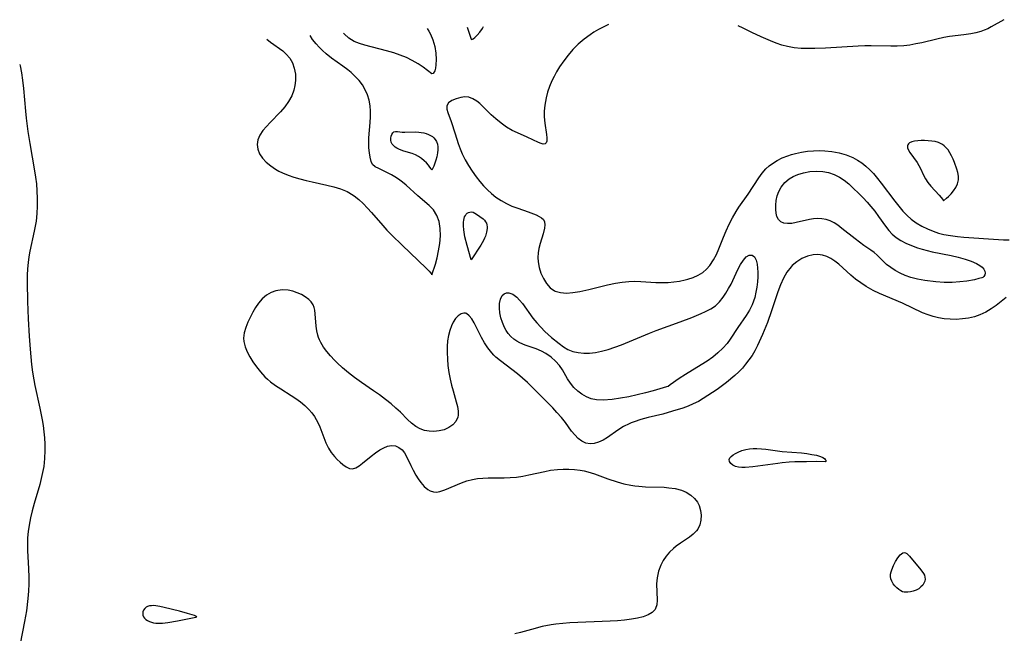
# Model space of a CAD drawing. Header units: inches. Extents: x 1073367 to 1082519, y 1569854 to 1574957.
# Tile 126 of 256: x 1074394 to 1074644, y 1574309 to 1574465. Entities that reach past the tile are written whole.
import ezdxf

# ---------------------------------------------------------------- set-up
doc = ezdxf.new("R2010")
doc.units = ezdxf.units.IN
doc.header["$MEASUREMENT"] = 0
doc.layers.add('CGG_CurvaNivelLidar_v1', color=7, linetype='Continuous', lineweight=30, true_color=0x008008)

msp = doc.modelspace()

# ---------------------------------------------------------------- linework, layer by layer
at = {"layer": 'CGG_CurvaNivelLidar_v1'}
for points in [[(1074643.847, 1574465.1065, 64.5), (1074640.6769, 1574463.2661, 64.5), (1074639.8006, 1574462.825, 64.5), (1074638.9071, 1574462.4502, 64.5), (1074637.9843, 1574462.1328, 64.5), (1074636.7531, 1574461.7975, 64.5), (1074635.491, 1574461.5392, 64.5), (1074633.6889, 1574461.2824, 64.5), (1074630.0155, 1574460.8322, 64.5), (1074628.6514, 1574460.5887, 64.5), (1074626.8577, 1574460.1929, 64.5), (1074623.0092, 1574459.2515, 64.5), (1074621.496, 1574458.9334, 64.5), (1074619.9694, 1574458.6754, 64.5), (1074618.4303, 1574458.4938, 64.5), (1074616.7864, 1574458.3963, 64.5), (1074615.1315, 1574458.3711, 64.5), (1074610.154, 1574458.4326, 64.5), (1074608.4905, 1574458.4247, 64.5), (1074606.8274, 1574458.3763, 64.5), (1074598.5088, 1574457.8767, 64.5), (1074595.814, 1574457.7709, 64.5), (1074593.4033, 1574457.7654, 64.5), (1074592.3366, 1574457.8067, 64.5), (1074590.5708, 1574457.9666, 64.5), (1074588.8393, 1574458.2722, 64.5), (1074587.3967, 1574458.6681, 64.5), (1074585.9762, 1574459.1626, 64.5), (1074584.5674, 1574459.7212, 64.5), (1074582.158, 1574460.7615, 64.5), (1074579.8228, 1574461.8488, 64.5), (1074577.6367, 1574462.9216, 64.5), (1074576.3598, 1574463.5722, 64.5)], [(1074498.5, 1574451.318, 64), (1074496.2434, 1574453.0219, 64), (1074494.9773, 1574453.8919, 64), (1074493.4756, 1574454.7789, 64), (1074492.0256, 1574455.4855, 64), (1074490.4565, 1574456.1234, 64), (1074488.8132, 1574456.6868, 64), (1074486.927, 1574457.2352, 64), (1074481.4441, 1574458.5955, 64), (1074480.0525, 1574459.0362, 64), (1074478.7486, 1574459.5991, 64), (1074477.3746, 1574460.4511, 64), (1074476.192, 1574461.5117, 64), (1074476.0399, 1574461.7016, 64)], [(1074497.238, 1574462.9028, 64), (1074497.6738, 1574462.2284, 64), (1074498.0926, 1574461.4581, 64), (1074498.6946, 1574460.0258, 64), (1074499.1849, 1574458.2996, 64), (1074499.4672, 1574456.5988, 64), (1074499.5643, 1574455.0089, 64), (1074499.4995, 1574453.6127, 64), (1074499.3739, 1574452.8063, 64), (1074499.1922, 1574452.1528, 64), (1074498.8005, 1574451.4417, 64), (1074498.5, 1574451.318, 64)], [(1074543.3883, 1574463.9186, 64.5), (1074543.3375, 1574463.8949, 64.5), (1074540.8617, 1574462.6269, 64.5), (1074539.6514, 1574461.9189, 64.5), (1074538.6702, 1574461.2747, 64.5), (1074537.1479, 1574460.1282, 64.5), (1074535.7012, 1574458.8674, 64.5), (1074534.3347, 1574457.5061, 64.5), (1074533.1214, 1574456.1297, 64.5), (1074531.9918, 1574454.6809, 64.5), (1074530.9539, 1574453.1674, 64.5), (1074530.1438, 1574451.8204, 64.5), (1074529.5419, 1574450.7046, 64.5), (1074528.9928, 1574449.5695, 64.5), (1074528.3983, 1574448.1456, 64.5), (1074527.9031, 1574446.7032, 64.5), (1074527.5194, 1574445.2508, 64.5), (1074527.3344, 1574444.3006, 64.5), (1074527.1945, 1574443.3553, 64.5), (1074527.0515, 1574441.8581, 64.5), (1074527.0301, 1574440.4051, 64.5), (1074527.1763, 1574438.7828, 64.5), (1074527.6401, 1574435.9254, 64.5), (1074527.7222, 1574435.1082, 64.5), (1074527.7263, 1574434.7215, 64.5), (1074527.6791, 1574434.2741, 64.5), (1074527.5152, 1574433.8052, 64.5), (1074527.2435, 1574433.5303, 64.5), (1074526.805, 1574433.4811, 64.5), (1074526.2183, 1574433.6456, 64.5), (1074525.6027, 1574433.8895, 64.5), (1074522.709, 1574435.2352, 64.5), (1074520.2524, 1574436.3251, 64.5), (1074518.8927, 1574436.9751, 64.5), (1074517.4711, 1574437.815, 64.5), (1074516.0897, 1574438.7928, 64.5), (1074514.7669, 1574439.8725, 64.5), (1074513.5866, 1574440.9524, 64.5), (1074510.6634, 1574443.7849, 64.5), (1074509.9231, 1574444.3941, 64.5), (1074508.9141, 1574445.0153, 64.5), (1074507.8778, 1574445.3829, 64.5), (1074506.8335, 1574445.4658, 64.5), (1074505.7964, 1574445.3355, 64.5), (1074504.6081, 1574445.0119, 64.5), (1074503.5451, 1574444.5436, 64.5), (1074502.7175, 1574443.9424, 64.5), (1074502.2553, 1574443.2055, 64.5), (1074502.2368, 1574442.4053, 64.5), (1074502.5051, 1574441.4845, 64.5), (1074503.3939, 1574439.2594, 64.5), (1074504.3711, 1574436.0829, 64.5), (1074505.1782, 1574433.6129, 64.5), (1074505.6474, 1574432.3271, 64.5), (1074506.1749, 1574431.0473, 64.5), (1074506.9178, 1574429.5172, 64.5), (1074507.7587, 1574428.0302, 64.5), (1074508.6819, 1574426.5969, 64.5), (1074509.7279, 1574425.146, 64.5), (1074510.659, 1574423.947, 64.5), (1074511.5948, 1574422.8773, 64.5), (1074512.5954, 1574421.8652, 64.5), (1074513.6524, 1574420.9167, 64.5), (1074514.7599, 1574420.0413, 64.5), (1074516.0748, 1574419.1468, 64.5), (1074517.4316, 1574418.3691, 64.5), (1074518.8137, 1574417.7203, 64.5), (1074520.2983, 1574417.1693, 64.5), (1074522.9125, 1574416.2885, 64.5), (1074524.9551, 1574415.4895, 64.5), (1074525.7674, 1574415.1171, 64.5), (1074526.373, 1574414.7712, 64.5), (1074526.8101, 1574414.3406, 64.5), (1074527.083, 1574413.7286, 64.5), (1074527.1832, 1574412.9573, 64.5), (1074527.1224, 1574412.1646, 64.5), (1074526.7753, 1574410.7054, 64.5), (1074526.0274, 1574408.2556, 64.5), (1074525.697, 1574406.9436, 64.5), (1074525.5073, 1574405.8243, 64.5), (1074525.4202, 1574404.6937, 64.5), (1074525.4587, 1574403.5686, 64.5), (1074525.7233, 1574402.1205, 64.5), (1074526.1812, 1574400.7227, 64.5), (1074526.8169, 1574399.3257, 64.5), (1074527.5987, 1574398.0594, 64.5), (1074528.537, 1574396.9929, 64.5), (1074529.656, 1574396.2114, 64.5), (1074529.7854, 1574396.15, 64.5), (1074531.1558, 1574395.7512, 64.5), (1074532.6881, 1574395.6476, 64.5), (1074534.3353, 1574395.7616, 64.5), (1074536.0614, 1574396.034, 64.5), (1074538.3587, 1574396.538, 64.5), (1074543.1167, 1574397.6922, 64.5), (1074545.1185, 1574398.1226, 64.5), (1074546.8091, 1574398.4103, 64.5), (1074548.5032, 1574398.5872, 64.5), (1074550.0349, 1574398.6277, 64.5), (1074551.5678, 1574398.5825, 64.5), (1074555.3722, 1574398.3408, 64.5), (1074556.952, 1574398.2841, 64.5), (1074558.5153, 1574398.3121, 64.5), (1074559.9962, 1574398.4492, 64.5), (1074561.4488, 1574398.6832, 64.5), (1074562.8648, 1574398.9965, 64.5), (1074563.5556, 1574399.1803, 64.5), (1074564.8918, 1574399.6219, 64.5), (1074566.1525, 1574400.1838, 64.5), (1074567.3118, 1574400.8943, 64.5), (1074568.2831, 1574401.7159, 64.5), (1074569.1419, 1574402.6752, 64.5), (1074570.0892, 1574404.0799, 64.5), (1074570.798, 1574405.4226, 64.5), (1074571.429, 1574406.8425, 64.5), (1074572.5913, 1574409.7991, 64.5), (1074573.2856, 1574411.471, 64.5), (1074574.0405, 1574413.1248, 64.5), (1074574.8839, 1574414.7794, 64.5), (1074575.8124, 1574416.3752, 64.5), (1074576.5209, 1574417.4537, 64.5), (1074578.8698, 1574420.8099, 64.5), (1074581.5772, 1574424.879, 64.5), (1074582.4654, 1574426.0747, 64.5), (1074583.4033, 1574427.173, 64.5), (1074584.1908, 1574427.9387, 64.5), (1074585.0217, 1574428.582, 64.5), (1074586.2311, 1574429.3357, 64.5), (1074587.5406, 1574429.9897, 64.5), (1074588.9313, 1574430.5436, 64.5), (1074589.9274, 1574430.8641, 64.5), (1074590.9495, 1574431.1371, 64.5), (1074592.4257, 1574431.4453, 64.5), (1074593.9303, 1574431.6686, 64.5), (1074595.4517, 1574431.8078, 64.5), (1074596.9795, 1574431.8579, 64.5), (1074598.359, 1574431.8164, 64.5), (1074600.1358, 1574431.6265, 64.5), (1074601.9711, 1574431.283, 64.5), (1074603.756, 1574430.7831, 64.5), (1074605.4635, 1574430.0956, 64.5), (1074606.6518, 1574429.4505, 64.5), (1074607.7809, 1574428.6941, 64.5), (1074608.8177, 1574427.8662, 64.5), (1074609.8, 1574426.9578, 64.5), (1074610.7288, 1574425.9797, 64.5), (1074611.7296, 1574424.7908, 64.5), (1074612.6922, 1574423.5521, 64.5), (1074616.1348, 1574418.9656, 64.5), (1074617.1397, 1574417.6956, 64.5), (1074618.1859, 1574416.4794, 64.5), (1074619.2951, 1574415.3434, 64.5), (1074620.3213, 1574414.4448, 64.5), (1074621.619, 1574413.4939, 64.5), (1074622.9952, 1574412.6595, 64.5), (1074624.4364, 1574411.9359, 64.5), (1074625.9335, 1574411.3246, 64.5), (1074627.2766, 1574410.888, 64.5), (1074628.6504, 1574410.5387, 64.5), (1074630.346, 1574410.2257, 64.5), (1074632.066, 1574410.008, 64.5), (1074633.6757, 1574409.8664, 64.5), (1074642.5402, 1574409.2327, 64.5), (1074643.7747, 1574409.1854, 64.5), (1074645.212, 1574409.1894, 64.5)], [(1074507.406, 1574463.2481, 64.5), (1074507.629, 1574462.6803, 64.5), (1074508.5, 1574460.1275, 64.5)], [(1074508.5, 1574460.1275, 64.5), (1074508.6455, 1574460.1161, 64.5), (1074508.9631, 1574460.2693, 64.5), (1074509.4051, 1574460.5808, 64.5), (1074510.0266, 1574461.1568, 64.5), (1074510.6868, 1574461.9384, 64.5), (1074511.3237, 1574462.8993, 64.5), (1074511.5576, 1574463.3656, 64.5)], [(1074456.5386, 1574460.1849, 64.5), (1074457.4923, 1574459.4102, 64.5), (1074460.548, 1574457.1771, 64.5), (1074461.4662, 1574456.3528, 64.5), (1074462.3377, 1574455.2932, 64.5), (1074463.0212, 1574454.1074, 64.5), (1074463.498, 1574452.8224, 64.5), (1074463.7719, 1574451.2532, 64.5), (1074463.7929, 1574449.6285, 64.5), (1074463.6662, 1574448.4208, 64.5), (1074463.405, 1574447.2225, 64.5), (1074462.8489, 1574445.7229, 64.5), (1074462.0653, 1574444.2888, 64.5), (1074461.1096, 1574442.968, 64.5), (1074460.0224, 1574441.7174, 64.5), (1074457.3598, 1574439.0174, 64.5), (1074456.3998, 1574437.9983, 64.5), (1074455.5444, 1574436.9627, 64.5), (1074454.7781, 1574435.7824, 64.5), (1074454.2582, 1574434.5796, 64.5), (1074454.0519, 1574433.372, 64.5), (1074454.2143, 1574432.1802, 64.5), (1074454.6977, 1574431.0191, 64.5), (1074455.4443, 1574429.9088, 64.5), (1074456.3878, 1574428.892, 64.5), (1074457.504, 1574427.9548, 64.5), (1074458.7644, 1574427.1107, 64.5), (1074459.6099, 1574426.6405, 64.5), (1074460.4967, 1574426.2111, 64.5), (1074461.9197, 1574425.6271, 64.5), (1074463.403, 1574425.1169, 64.5), (1074464.9285, 1574424.6654, 64.5), (1074466.4815, 1574424.2609, 64.5), (1074468.0497, 1574423.8943, 64.5), (1074471.7394, 1574423.0958, 64.5), (1074473.5323, 1574422.6538, 64.5), (1074475.2633, 1574422.1211, 64.5), (1074476.9021, 1574421.4418, 64.5), (1074477.3826, 1574421.193, 64.5), (1074478.6801, 1574420.3745, 64.5), (1074479.893, 1574419.4192, 64.5), (1074481.0415, 1574418.3603, 64.5), (1074482.1426, 1574417.226, 64.5), (1074483.1322, 1574416.1297, 64.5), (1074486.0008, 1574412.7706, 64.5), (1074487.0578, 1574411.6012, 64.5), (1074488.2623, 1574410.3624, 64.5), (1074490.9258, 1574407.7736, 64.5), (1074497.0566, 1574401.985, 64.5), (1074497.8031, 1574401.206, 64.5), (1074498.2332, 1574400.7037, 64.5), (1074498.4549, 1574400.4014, 64.5), (1074498.5, 1574400.2737, 64.5)], [(1074498.5, 1574400.2737, 64.5), (1074499.3735, 1574403.0196, 64.5), (1074499.799, 1574404.5723, 64.5), (1074500.1997, 1574406.3283, 64.5), (1074500.5058, 1574408.2136, 64.5), (1074500.6484, 1574410.1405, 64.5), (1074500.5851, 1574412.0391, 64.5), (1074500.2941, 1574413.78, 64.5), (1074499.7598, 1574415.3346, 64.5), (1074498.8913, 1574416.7594, 64.5), (1074497.8264, 1574417.8689, 64.5), (1074494.9298, 1574420.3179, 64.5), (1074491.9424, 1574423.0289, 64.5), (1074490.9699, 1574423.8352, 64.5), (1074489.9715, 1574424.5763, 64.5), (1074489.0926, 1574425.1505, 64.5), (1074488.2097, 1574425.666, 64.5), (1074487.0444, 1574426.2738, 64.5), (1074484.9513, 1574427.2591, 64.5), (1074484.0497, 1574427.7254, 64.5), (1074483.3941, 1574428.2969, 64.5), (1074483.0092, 1574429.1112, 64.5), (1074482.7827, 1574430.1565, 64.5), (1074482.6149, 1574431.297, 64.5), (1074482.4909, 1574432.5665, 64.5), (1074482.4421, 1574433.9345, 64.5), (1074482.4758, 1574435.1267, 64.5), (1074482.7764, 1574438.9744, 64.5), (1074482.8555, 1574440.4001, 64.5), (1074482.864, 1574441.8231, 64.5), (1074482.7663, 1574443.2309, 64.5), (1074482.521, 1574444.6487, 64.5), (1074482.1208, 1574446.0189, 64.5), (1074481.5582, 1574447.3218, 64.5), (1074480.8335, 1574448.5318, 64.5), (1074479.9689, 1574449.6603, 64.5), (1074478.9928, 1574450.7108, 64.5), (1074477.9277, 1574451.6832, 64.5), (1074477.1031, 1574452.3495, 64.5), (1074475.8735, 1574453.2813, 64.5), (1074472.9696, 1574455.3706, 64.5), (1074471.5996, 1574456.4511, 64.5), (1074470.6841, 1574457.2762, 64.5), (1074469.8364, 1574458.1236, 64.5), (1074469.0539, 1574458.9731, 64.5), (1074468.1197, 1574460.1102, 64.5), (1074467.5219, 1574461.1197, 64.5)], [(1074393.6984, 1574453.7409, 64), (1074393.7933, 1574453.4008, 64), (1074394.1737, 1574451.5769, 64), (1074394.4486, 1574449.7207, 64), (1074394.6747, 1574447.5938, 64), (1074395.1927, 1574441.8412, 64), (1074395.3776, 1574440.0747, 64), (1074395.798, 1574436.6533, 64), (1074396.2467, 1574433.6061, 64), (1074397.4777, 1574426.6576, 64), (1074397.7237, 1574425.0913, 64), (1074397.9392, 1574423.3984, 64), (1074398.0891, 1574421.6556, 64), (1074398.172, 1574419.7062, 64), (1074398.1665, 1574417.7601, 64), (1074398.0667, 1574415.8223, 64), (1074397.8587, 1574413.8979, 64), (1074397.4123, 1574411.4068, 64), (1074396.289, 1574406.2534, 64), (1074396.0444, 1574404.8298, 64), (1074395.8542, 1574403.3967, 64), (1074395.7121, 1574401.7951, 64), (1074395.6318, 1574400.185, 64), (1074395.5982, 1574398.2981, 64), (1074395.6775, 1574393.4931, 64), (1074395.8544, 1574389.1038, 64), (1074396.1137, 1574384.672, 64), (1074396.3552, 1574381.3472, 64), (1074396.7284, 1574377.4695, 64), (1074396.9757, 1574375.541, 64), (1074397.2882, 1574373.598, 64), (1074397.5674, 1574372.1559, 64), (1074398.8553, 1574366.3803, 64), (1074399.4208, 1574363.4245, 64), (1074399.6392, 1574362.0003, 64), (1074399.8365, 1574360.4087, 64), (1074399.9834, 1574358.8157, 64), (1074400.076, 1574357.2236, 64), (1074400.1069, 1574355.6345, 64), (1074400.0336, 1574353.5702, 64), (1074399.9375, 1574352.5447, 64), (1074399.801, 1574351.5232, 64), (1074399.5267, 1574349.9968, 64), (1074399.1862, 1574348.4788, 64), (1074398.7969, 1574346.9677, 64), (1074397.4119, 1574342.1692, 64), (1074396.9074, 1574340.3352, 64), (1074396.4533, 1574338.495, 64), (1074396.0782, 1574336.6459, 64), (1074395.8429, 1574335.0564, 64), (1074395.7, 1574333.4599, 64), (1074395.6561, 1574331.8269, 64), (1074395.6931, 1574330.1904, 64), (1074395.979, 1574325.565, 64), (1074396.0563, 1574323.4696, 64), (1074396.0407, 1574321.7059, 64), (1074395.9466, 1574319.8681, 64), (1074395.7876, 1574318.0306, 64), (1074395.3989, 1574314.8934, 64), (1074394.9448, 1574312.181, 64), (1074393.8454, 1574306.524, 64)], [(1074644.4957, 1574394.504, 64.5), (1074641.8907, 1574392.5099, 64.5), (1074640.6291, 1574391.6135, 64.5), (1074639.2486, 1574390.7783, 64.5), (1074637.797, 1574390.09, 64.5), (1074636.37, 1574389.6078, 64.5), (1074634.8921, 1574389.27, 64.5), (1074633.3783, 1574389.0583, 64.5), (1074631.7553, 1574388.9594, 64.5), (1074630.2068, 1574388.98, 64.5), (1074628.6596, 1574389.1155, 64.5), (1074627.2848, 1574389.3401, 64.5), (1074625.9268, 1574389.6617, 64.5), (1074624.593, 1574390.0812, 64.5), (1074623.1807, 1574390.6427, 64.5), (1074618.0784, 1574393.0607, 64.5), (1074612.2963, 1574395.4942, 64.5), (1074610.6275, 1574396.2991, 64.5), (1074608.835, 1574397.3261, 64.5), (1074607.4753, 1574398.2222, 64.5), (1074606.177, 1574399.1801, 64.5), (1074604.9517, 1574400.1942, 64.5), (1074601.8987, 1574403.0069, 64.5), (1074600.9142, 1574403.7816, 64.5), (1074599.9003, 1574404.4442, 64.5), (1074598.8475, 1574404.9688, 64.5), (1074597.7646, 1574405.3057, 64.5), (1074596.5937, 1574405.4216, 64.5), (1074595.4026, 1574405.3239, 64.5), (1074593.959, 1574404.9721, 64.5), (1074592.551, 1574404.3958, 64.5), (1074591.2226, 1574403.6073, 64.5), (1074590.0235, 1574402.6004, 64.5), (1074589.7663, 1574402.3296, 64.5), (1074588.7386, 1574400.9751, 64.5), (1074587.867, 1574399.4304, 64.5), (1074587.111, 1574397.7515, 64.5), (1074586.4391, 1574395.9812, 64.5), (1074584.8212, 1574391.1504, 64.5), (1074583.7713, 1574388.1811, 64.5), (1074582.5287, 1574385.1212, 64.5), (1074581.2557, 1574382.288, 64.5), (1074580.5892, 1574380.9871, 64.5), (1074579.8691, 1574379.7874, 64.5), (1074579.0774, 1574378.6381, 64.5), (1074578.227, 1574377.5365, 64.5), (1074577.3953, 1574376.562, 64.5), (1074576.5151, 1574375.6395, 64.5), (1074575.494, 1574374.6984, 64.5), (1074573.3474, 1574372.9355, 64.5), (1074570.9719, 1574371.0978, 64.5), (1074569.844, 1574370.3279, 64.5), (1074567.4643, 1574368.8343, 64.5), (1074566.2155, 1574368.1146, 64.5), (1074564.9282, 1574367.4593, 64.5), (1074563.6308, 1574366.9049, 64.5), (1074562.2949, 1574366.4159, 64.5), (1074559.6588, 1574365.5824, 64.5), (1074557.1608, 1574364.901, 64.5), (1074553.439, 1574364.0005, 64.5), (1074551.6177, 1574363.5127, 64.5), (1074549.8549, 1574362.9394, 64.5), (1074549.104, 1574362.6471, 64.5), (1074548.5942, 1574362.4275, 64.5), (1074547.2101, 1574361.7269, 64.5), (1074545.7769, 1574360.8243, 64.5), (1074543.1048, 1574358.9526, 64.5), (1074541.9821, 1574358.2702, 64.5), (1074540.8644, 1574357.7312, 64.5), (1074539.7598, 1574357.3871, 64.5), (1074538.6776, 1574357.3, 64.5), (1074537.6311, 1574357.5187, 64.5), (1074536.6269, 1574358.0031, 64.5), (1074535.6766, 1574358.702, 64.5), (1074534.7938, 1574359.576, 64.5), (1074534.0079, 1574360.5547, 64.5), (1074532.4477, 1574362.7201, 64.5), (1074531.4093, 1574364.0235, 64.5), (1074530.2804, 1574365.3208, 64.5), (1074529.2178, 1574366.4739, 64.5), (1074528.1137, 1574367.6124, 64.5), (1074525.3911, 1574370.2808, 64.5), (1074522.7539, 1574372.9314, 64.5), (1074521.5373, 1574374.0506, 64.5), (1074520.2763, 1574375.1051, 64.5), (1074515.8969, 1574378.3889, 64.5), (1074514.7534, 1574379.3703, 64.5), (1074514.2497, 1574379.8608, 64.5), (1074513.6856, 1574380.4796, 64.5), (1074512.7237, 1574381.7021, 64.5), (1074511.8523, 1574382.9994, 64.5), (1074511.0696, 1574384.3386, 64.5), (1074509.1929, 1574388.0482, 64.5), (1074508.6017, 1574389.0708, 64.5), (1074507.9841, 1574389.8825, 64.5), (1074507.314, 1574390.4028, 64.5), (1074507.1601, 1574390.4677, 64.5), (1074507.0129, 1574390.5113, 64.5), (1074506.6014, 1574390.5462, 64.5), (1074505.8802, 1574390.3452, 64.5), (1074505.1641, 1574389.8639, 64.5), (1074504.4863, 1574389.1489, 64.5), (1074503.8824, 1574388.2339, 64.5), (1074503.4477, 1574387.3172, 64.5), (1074503.031, 1574386.1425, 64.5), (1074502.7034, 1574384.8646, 64.5), (1074502.4756, 1574383.5069, 64.5), (1074502.3535, 1574382.0266, 64.5), (1074502.335, 1574380.5005, 64.5), (1074502.4096, 1574378.8624, 64.5), (1074502.5669, 1574377.2109, 64.5), (1074502.8106, 1574375.4829, 64.5), (1074503.13, 1574373.7764, 64.5), (1074503.4857, 1574372.2419, 64.5), (1074503.8795, 1574370.753, 64.5), (1074504.6608, 1574368.0273, 64.5), (1074504.9712, 1574366.8027, 64.5), (1074505.1615, 1574365.6554, 64.5), (1074505.1683, 1574364.5959, 64.5), (1074505.0731, 1574364.0732, 64.5), (1074504.5929, 1574363.0379, 64.5), (1074503.8046, 1574362.1588, 64.5), (1074502.7844, 1574361.4449, 64.5), (1074501.5929, 1574360.9189, 64.5), (1074500.3007, 1574360.6069, 64.5), (1074498.9461, 1574360.4835, 64.5), (1074497.7607, 1574360.5215, 64.5), (1074496.5961, 1574360.7146, 64.5), (1074495.4809, 1574361.097, 64.5), (1074494.3808, 1574361.7301, 64.5), (1074493.337, 1574362.5507, 64.5), (1074492.3194, 1574363.4983, 64.5), (1074490.4741, 1574365.3345, 64.5), (1074489.3274, 1574366.4016, 64.5), (1074488.1208, 1574367.4527, 64.5), (1074486.6896, 1574368.6253, 64.5), (1074485.2016, 1574369.7547, 64.5), (1074483.6732, 1574370.8205, 64.5), (1074480.5626, 1574372.8917, 64.5), (1074478.7909, 1574374.1459, 64.5), (1074477.2612, 1574375.3469, 64.5), (1074475.7968, 1574376.6062, 64.5), (1074474.4029, 1574377.9085, 64.5), (1074473.7178, 1574378.5908, 64.5), (1074472.6958, 1574379.6746, 64.5), (1074471.7532, 1574380.7797, 64.5), (1074470.9144, 1574381.911, 64.5), (1074470.2093, 1574383.0747, 64.5), (1074469.898, 1574383.7182, 64.5), (1074469.6474, 1574384.3661, 64.5), (1074469.4696, 1574384.952, 64.5), (1074469.227, 1574386.0621, 64.5), (1074469.0714, 1574387.1826, 64.5), (1074468.8355, 1574390.3364, 64.5), (1074468.7172, 1574391.2759, 64.5), (1074468.5522, 1574392.0055, 64.5), (1074468.2902, 1574392.6745, 64.5), (1074467.8328, 1574393.3664, 64.5), (1074467.2277, 1574393.9828, 64.5), (1074466.3065, 1574394.6683, 64.5), (1074465.3269, 1574395.234, 64.5), (1074464.2589, 1574395.7181, 64.5), (1074463.1256, 1574396.0995, 64.5), (1074461.947, 1574396.3509, 64.5), (1074460.3892, 1574396.4378, 64.5), (1074458.8477, 1574396.2249, 64.5), (1074457.5994, 1574395.7855, 64.5), (1074456.44, 1574395.1181, 64.5), (1074455.3424, 1574394.1851, 64.5), (1074454.3781, 1574393.0664, 64.5), (1074453.6397, 1574391.9754, 64.5), (1074452.9771, 1574390.8154, 64.5), (1074452.3678, 1574389.6187, 64.5), (1074451.7333, 1574388.2567, 64.5), (1074451.1922, 1574386.8926, 64.5), (1074450.8016, 1574385.5317, 64.5), (1074450.6296, 1574384.1778, 64.5), (1074450.6739, 1574383.2924, 64.5), (1074450.9718, 1574381.9937, 64.5), (1074451.4893, 1574380.707, 64.5), (1074452.1706, 1574379.4321, 64.5), (1074452.9709, 1574378.1695, 64.5), (1074453.9064, 1574376.8595, 64.5), (1074454.9289, 1574375.5883, 64.5), (1074456.0414, 1574374.3822, 64.5), (1074456.7304, 1574373.7249, 64.5), (1074457.4543, 1574373.105, 64.5), (1074458.7403, 1574372.1516, 64.5), (1074460.064, 1574371.274, 64.5), (1074462.6703, 1574369.6389, 64.5), (1074463.8985, 1574368.8274, 64.5), (1074465.0787, 1574367.9608, 64.5), (1074466.1881, 1574367.0343, 64.5), (1074467.2076, 1574366.0427, 64.5), (1074467.9469, 1574365.1937, 64.5), (1074468.6002, 1574364.294, 64.5), (1074469.0686, 1574363.5117, 64.5), (1074469.4876, 1574362.7001, 64.5), (1074469.9678, 1574361.6515, 64.5), (1074471.5525, 1574357.6057, 64.5), (1074472.2141, 1574356.2133, 64.5), (1074472.9106, 1574355.0966, 64.5), (1074473.6995, 1574354.0867, 64.5), (1074474.4147, 1574353.3215, 64.5), (1074475.1497, 1574352.6384, 64.5), (1074475.8806, 1574352.0401, 64.5), (1074476.7228, 1574351.455, 64.5), (1074477.5381, 1574351.0675, 64.5), (1074478.3383, 1574350.9562, 64.5), (1074479.1524, 1574351.1863, 64.5), (1074479.981, 1574351.693, 64.5), (1074480.8433, 1574352.383, 64.5), (1074483.0099, 1574354.2125, 64.5), (1074484.1069, 1574355.0396, 64.5), (1074485.2317, 1574355.7815, 64.5), (1074486.2293, 1574356.3208, 64.5), (1074487.2197, 1574356.7051, 64.5), (1074488.1904, 1574356.881, 64.5), (1074489.1928, 1574356.7878, 64.5), (1074490.1164, 1574356.4195, 64.5), (1074490.9167, 1574355.8001, 64.5), (1074491.5305, 1574355.0088, 64.5), (1074492.0572, 1574354.0627, 64.5), (1074493.1284, 1574351.8169, 64.5), (1074493.7431, 1574350.5971, 64.5), (1074494.4088, 1574349.3946, 64.5), (1074495.0165, 1574348.4209, 64.5), (1074495.6617, 1574347.5136, 64.5), (1074496.5267, 1574346.5031, 64.5), (1074497.4505, 1574345.7029, 64.5), (1074498.0581, 1574345.3457, 64.5), (1074498.8486, 1574345.0912, 64.5), (1074499.6805, 1574345.0544, 64.5), (1074500.4667, 1574345.1802, 64.5), (1074501.8074, 1574345.6091, 64.5), (1074506.0199, 1574347.4182, 64.5), (1074507.3676, 1574347.8928, 64.5), (1074508.7637, 1574348.2597, 64.5), (1074510.0869, 1574348.473, 64.5), (1074511.4424, 1574348.5891, 64.5), (1074512.822, 1574348.6389, 64.5), (1074516.8827, 1574348.6594, 64.5), (1074518.3966, 1574348.723, 64.5), (1074519.9834, 1574348.8777, 64.5), (1074521.5682, 1574349.1151, 64.5), (1074523.1459, 1574349.4199, 64.5), (1074527.1566, 1574350.3175, 64.5), (1074528.6691, 1574350.5926, 64.5), (1074530.4269, 1574350.8009, 64.5), (1074531.8739, 1574350.8762, 64.5), (1074533.3191, 1574350.869, 64.5), (1074534.7566, 1574350.7816, 64.5), (1074536.1799, 1574350.6123, 64.5), (1074537.1569, 1574350.4431, 64.5), (1074538.1212, 1574350.2249, 64.5), (1074539.8305, 1574349.7035, 64.5), (1074543.2132, 1574348.4365, 64.5), (1074545.5806, 1574347.6308, 64.5), (1074547.3035, 1574347.1468, 64.5), (1074549.0522, 1574346.7798, 64.5), (1074550.07, 1574346.6356, 64.5), (1074551.095, 1574346.5326, 64.5), (1074552.8037, 1574346.4234, 64.5), (1074557.4817, 1574346.2666, 64.5), (1074558.7326, 1574346.1798, 64.5), (1074560.3596, 1574345.952, 64.5), (1074561.8875, 1574345.5519, 64.5), (1074563.1521, 1574345.0083, 64.5), (1074564.2786, 1574344.3052, 64.5), (1074565.2369, 1574343.461, 64.5), (1074565.9857, 1574342.486, 64.5), (1074566.4108, 1574341.6184, 64.5), (1074566.7681, 1574340.4131, 64.5), (1074566.9255, 1574339.1626, 64.5), (1074566.8801, 1574337.9166, 64.5), (1074566.6146, 1574336.7243, 64.5), (1074566.0969, 1574335.6366, 64.5), (1074565.7636, 1574335.1844, 64.5), (1074564.9255, 1574334.348, 64.5), (1074563.93, 1574333.5868, 64.5), (1074561.7045, 1574332.1121, 64.5), (1074560.5814, 1574331.31, 64.5), (1074559.8577, 1574330.7163, 64.5), (1074558.9057, 1574329.7901, 64.5), (1074558.0472, 1574328.7722, 64.5), (1074557.2959, 1574327.6768, 64.5), (1074556.6698, 1574326.515, 64.5), (1074556.0733, 1574324.9326, 64.5), (1074555.7249, 1574323.3002, 64.5), (1074555.6164, 1574321.7181, 64.5), (1074555.7442, 1574317.5832, 64.5), (1074555.6449, 1574316.4451, 64.5), (1074555.3306, 1574315.4587, 64.5), (1074555.2065, 1574315.2406, 64.5), (1074554.4623, 1574314.4562, 64.5), (1074553.423, 1574313.855, 64.5), (1074552.1605, 1574313.3927, 64.5), (1074550.7314, 1574313.0353, 64.5), (1074549.1794, 1574312.7569, 64.5), (1074547.4307, 1574312.5285, 64.5), (1074545.6187, 1574312.3651, 64.5), (1074543.7589, 1574312.2473, 64.5), (1074533.5544, 1574311.8176, 64.5), (1074531.7448, 1574311.6947, 64.5), (1074529.9545, 1574311.5087, 64.5), (1074528.8073, 1574311.3415, 64.5), (1074526.509, 1574310.8753, 64.5), (1074523.7748, 1574310.1776, 64.5), (1074521.0073, 1574309.4125, 64.5), (1074519.5907, 1574309.0654, 64.5)]]:
    msp.add_polyline3d(points, dxfattribs=at)
for points in [[(1074498.5, 1574426.8334, 64), (1074498.2891, 1574427.2301, 64), (1074497.9981, 1574427.644, 64), (1074497.6, 1574428.1499, 64), (1074497.1053, 1574428.7084, 64), (1074496.5233, 1574429.279, 64), (1074495.8626, 1574429.8203, 64), (1074495.0914, 1574430.3215, 64), (1074494.2809, 1574430.7386, 64), (1074493.4744, 1574431.0721, 64), (1074491.3378, 1574431.7303, 64), (1074490.678, 1574431.9575, 64), (1074490.0544, 1574432.2178, 64), (1074489.577, 1574432.4663, 64), (1074489.1435, 1574432.7457, 64), (1074488.7647, 1574433.0567, 64), (1074488.4086, 1574433.4661, 64), (1074488.1672, 1574433.9419, 64), (1074488.052, 1574434.4762, 64), (1074488.0474, 1574434.9989, 64), (1074488.1284, 1574435.5021, 64), (1074488.2856, 1574435.9562, 64), (1074488.5173, 1574436.3286, 64), (1074488.8288, 1574436.5807, 64), (1074489.2456, 1574436.6874, 64), (1074489.7408, 1574436.6798, 64), (1074490.9138, 1574436.5515, 64), (1074491.5632, 1574436.5248, 64), (1074494.4082, 1574436.5787, 64), (1074495.1369, 1574436.5471, 64), (1074495.7826, 1574436.4722, 64), (1074496.4162, 1574436.352, 64), (1074497.0308, 1574436.1862, 64), (1074497.6177, 1574435.9713, 64), (1074498.1655, 1574435.6996, 64), (1074498.6089, 1574435.4035, 64), (1074499.0046, 1574435.0575, 64), (1074499.3443, 1574434.6633, 64), (1074499.6638, 1574434.1312, 64), (1074499.8795, 1574433.4694, 64), (1074499.9763, 1574432.7806, 64), (1074499.9869, 1574432.0253, 64), (1074499.9151, 1574431.2336, 64), (1074499.7377, 1574430.2976, 64), (1074499.492, 1574429.3941, 64), (1074498.9411, 1574427.8509, 64)], [(1074628.5, 1574419.1006, 65), (1074629.3175, 1574419.7339, 65), (1074629.8364, 1574420.2065, 65), (1074630.4716, 1574420.8599, 65), (1074631.1008, 1574421.6209, 65), (1074631.6589, 1574422.4659, 65), (1074632.0791, 1574423.3716, 65), (1074632.3156, 1574424.3707, 65), (1074632.3476, 1574425.3629, 65), (1074632.2109, 1574426.2968, 65), (1074631.9573, 1574427.1537, 65), (1074631.3324, 1574428.8512, 65), (1074630.974, 1574429.6863, 65), (1074630.5836, 1574430.499, 65), (1074630.1551, 1574431.2765, 65), (1074629.6786, 1574432.0029, 65), (1074629.2349, 1574432.5544, 65), (1074628.7388, 1574433.0417, 65), (1074628.3158, 1574433.3625, 65), (1074627.9586, 1574433.5785, 65), (1074627.2772, 1574433.8835, 65), (1074626.4326, 1574434.1255, 65), (1074625.5482, 1574434.2762, 65), (1074624.6433, 1574434.3583, 65), (1074623.7355, 1574434.3866, 65), (1074622.8429, 1574434.3693, 65), (1074621.9858, 1574434.3083, 65), (1074621.1888, 1574434.1999, 65), (1074620.4832, 1574434.0344, 65), (1074619.9096, 1574433.7953, 65), (1074619.6327, 1574433.5881, 65), (1074619.4589, 1574433.3477, 65), (1074619.3704, 1574433.0647, 65), (1074619.3978, 1574432.5186, 65), (1074619.6006, 1574431.9625, 65), (1074619.9317, 1574431.3755, 65), (1074621.7987, 1574428.7863, 65), (1074622.2501, 1574428.0711, 65), (1074622.6637, 1574427.2852, 65), (1074623.4402, 1574425.6083, 65), (1074623.9476, 1574424.6651, 65), (1074624.5693, 1574423.7127, 65), (1074625.2826, 1574422.823, 65), (1074627.4384, 1574420.5062, 65), (1074627.9074, 1574419.9613, 65), (1074628.2531, 1574419.522, 65), (1074628.4581, 1574419.2241, 65)], [(1074638.5, 1574399.6063, 64), (1074638.2606, 1574399.5035, 64), (1074637.5324, 1574399.2945, 64), (1074636.3917, 1574399.0274, 64), (1074634.4286, 1574398.6763, 64), (1074632.6729, 1574398.4628, 64), (1074630.7529, 1574398.3413, 64), (1074628.6791, 1574398.3491, 64), (1074626.5712, 1574398.4851, 64), (1074623.7485, 1574398.8351, 64), (1074621.8863, 1574399.1811, 64), (1074620.2183, 1574399.6094, 64), (1074618.791, 1574400.1178, 64), (1074617.4825, 1574400.7032, 64), (1074616.2499, 1574401.3736, 64), (1074615.1094, 1574402.1241, 64), (1074614.0627, 1574402.9367, 64), (1074613.1163, 1574403.7903, 64), (1074611.6662, 1574405.2735, 64), (1074610.9253, 1574405.9532, 64), (1074610.0963, 1574406.5728, 64), (1074608.2868, 1574407.7537, 64), (1074607.1639, 1574408.5463, 64), (1074606.036, 1574409.4055, 64), (1074602.7211, 1574412.0755, 64), (1074601.6502, 1574412.8904, 64), (1074600.7237, 1574413.518, 64), (1074599.7609, 1574414.0189, 64), (1074598.7227, 1574414.3512, 64), (1074597.6224, 1574414.524, 64), (1074596.5753, 1574414.5571, 64), (1074595.515, 1574414.4801, 64), (1074594.4296, 1574414.3008, 64), (1074591.112, 1574413.5301, 64), (1074589.9799, 1574413.3404, 64), (1074588.8695, 1574413.2779, 64), (1074587.9271, 1574413.396, 64), (1074587.1381, 1574413.7314, 64), (1074586.5454, 1574414.3125, 64), (1074586.1513, 1574415.0985, 64), (1074585.9595, 1574415.9401, 64), (1074585.8859, 1574416.8777, 64), (1074585.9037, 1574417.9855, 64), (1074586.0295, 1574419.1408, 64), (1074586.2843, 1574420.3068, 64), (1074586.7028, 1574421.4733, 64), (1074587.2908, 1574422.5736, 64), (1074588.192, 1574423.7063, 64), (1074589.2972, 1574424.6262, 64), (1074590.3498, 1574425.2474, 64), (1074591.4943, 1574425.752, 64), (1074592.975, 1574426.2195, 64), (1074594.5162, 1574426.524, 64), (1074596.1773, 1574426.6536, 64), (1074597.8328, 1574426.561, 64), (1074599.3089, 1574426.2598, 64), (1074600.7277, 1574425.7628, 64), (1074602.0504, 1574425.0973, 64), (1074603.2885, 1574424.2916, 64), (1074604.434, 1574423.3767, 64), (1074608.1019, 1574419.8595, 64), (1074609.1179, 1574418.7728, 64), (1074610.0993, 1574417.6193, 64), (1074611.0449, 1574416.4187, 64), (1074612.0337, 1574415.0786, 64), (1074613.7791, 1574412.6183, 64), (1074614.5997, 1574411.558, 64), (1074615.4986, 1574410.5926, 64), (1074616.5348, 1574409.7403, 64), (1074617.6812, 1574409.0027, 64), (1074618.9148, 1574408.3552, 64), (1074620.3819, 1574407.7131, 64), (1074621.9178, 1574407.1556, 64), (1074623.1379, 1574406.7834, 64), (1074625.6485, 1574406.1541, 64), (1074630.4844, 1574405.1605, 64), (1074632.2694, 1574404.7416, 64), (1074633.9949, 1574404.266, 64), (1074635.5799, 1574403.7322, 64), (1074636.9457, 1574403.1409, 64), (1074637.7946, 1574402.6524, 64), (1074638.3471, 1574402.2262, 64), (1074638.82, 1574401.692, 64), (1074639.0671, 1574401.1597, 64), (1074639.1054, 1574400.6828, 64), (1074639.0072, 1574400.2555, 64), (1074638.7873, 1574399.855, 64)], [(1074508.5, 1574404.042, 64), (1074507.441, 1574407.7132, 64), (1074506.8716, 1574409.9062, 64), (1074506.6426, 1574411.0995, 64), (1074506.5677, 1574411.6929, 64), (1074506.5187, 1574412.6932, 64), (1074506.5526, 1574413.6619, 64), (1074506.6022, 1574414.1399, 64), (1074506.6821, 1574414.5923, 64), (1074506.8034, 1574415.0098, 64), (1074506.9799, 1574415.3803, 64), (1074507.2081, 1574415.677, 64), (1074507.4852, 1574415.9173, 64), (1074507.798, 1574416.0975, 64), (1074508.1359, 1574416.2096, 64), (1074508.4896, 1574416.2417, 64), (1074508.9336, 1574416.1613, 64), (1074509.3854, 1574415.9778, 64), (1074509.8416, 1574415.7239, 64), (1074510.7079, 1574415.1318, 64), (1074511.4811, 1574414.4933, 64), (1074511.8219, 1574414.1461, 64), (1074512.1114, 1574413.7758, 64), (1074512.3292, 1574413.3763, 64), (1074512.4557, 1574412.9543, 64), (1074512.509, 1574412.5057, 64), (1074512.5038, 1574412.0379, 64), (1074512.3579, 1574411.0693, 64), (1074512.0649, 1574410.0891, 64), (1074511.8491, 1574409.5649, 64), (1074511.5892, 1574409.027, 64), (1074510.8817, 1574407.7748, 64)], [(1074558.5, 1574371.9235, 64), (1074558.1237, 1574371.8342, 64), (1074554.7234, 1574370.7928, 64), (1074552.8014, 1574370.2685, 64), (1074550.6692, 1574369.7436, 64), (1074548.5593, 1574369.2827, 64), (1074546.4239, 1574368.8865, 64), (1074544.3414, 1574368.5904, 64), (1074541.9956, 1574368.4225, 64), (1074540.3278, 1574368.4938, 64), (1074538.9343, 1574368.7939, 64), (1074537.7415, 1574369.2823, 64), (1074536.6285, 1574369.9346, 64), (1074535.5996, 1574370.7172, 64), (1074534.5935, 1574371.6756, 64), (1074533.6999, 1574372.7223, 64), (1074532.9304, 1574373.8305, 64), (1074531.6448, 1574376.1357, 64), (1074530.9336, 1574377.2348, 64), (1074529.9385, 1574378.3607, 64), (1074528.7585, 1574379.3673, 64), (1074527.4405, 1574380.2491, 64), (1074526.3099, 1574380.8537, 64), (1074524.955, 1574381.4232, 64), (1074522.1837, 1574382.4241, 64), (1074520.8514, 1574383.0005, 64), (1074520.0599, 1574383.4321, 64), (1074519.318, 1574383.9283, 64), (1074518.57, 1574384.5612, 64), (1074517.8633, 1574385.3504, 64), (1074517.3403, 1574386.1097, 64), (1074516.894, 1574386.9228, 64), (1074516.3899, 1574388.113, 64), (1074516.0112, 1574389.3417, 64), (1074515.7559, 1574390.5733, 64), (1074515.6278, 1574391.8079, 64), (1074515.6506, 1574392.9632, 64), (1074515.8783, 1574394.1035, 64), (1074516.3341, 1574394.9986, 64), (1074516.826, 1574395.4523, 64), (1074517.4172, 1574395.7022, 64), (1074518.0712, 1574395.7284, 64), (1074519.0535, 1574395.3603, 64), (1074520.051, 1574394.5999, 64), (1074520.7818, 1574393.8368, 64), (1074521.5008, 1574392.9473, 64), (1074524.1543, 1574389.2558, 64), (1074525.1137, 1574388.0896, 64), (1074526.1431, 1574386.9586, 64), (1074527.2253, 1574385.8682, 64), (1074528.9227, 1574384.3209, 64), (1074530.8082, 1574382.7845, 64), (1074531.9235, 1574382.0005, 64), (1074533.0726, 1574381.3344, 64), (1074534.27, 1574380.8272, 64), (1074535.6409, 1574380.4919, 64), (1074537.0691, 1574380.3546, 64), (1074538.538, 1574380.3788, 64), (1074540.0688, 1574380.5441, 64), (1074541.6127, 1574380.8403, 64), (1074543.2865, 1574381.2987, 64), (1074544.9602, 1574381.8652, 64), (1074546.635, 1574382.5044, 64), (1074553.7673, 1574385.4393, 64), (1074555.4569, 1574386.0897, 64), (1074561.5923, 1574388.2974, 64), (1074564.5162, 1574389.4115, 64), (1074566.9236, 1574390.4077, 64), (1074568.0571, 1574390.9222, 64), (1074569.4, 1574391.613, 64), (1074570.6029, 1574392.4316, 64), (1074571.6166, 1574393.429, 64), (1074572.5176, 1574394.5871, 64), (1074573.2271, 1574395.6487, 64), (1074573.8941, 1574396.7651, 64), (1074574.5126, 1574397.9195, 64), (1074576.2728, 1574401.6341, 64), (1074576.9356, 1574402.8954, 64), (1074577.6638, 1574404.037, 64), (1074578.3869, 1574404.8428, 64), (1074579.1275, 1574405.2906, 64), (1074579.8847, 1574405.2893, 64), (1074580.522, 1574404.8309, 64), (1074580.9278, 1574404.0323, 64), (1074581.1714, 1574402.9554, 64), (1074581.2724, 1574401.9989, 64), (1074581.3163, 1574400.9523, 64), (1074581.309, 1574399.7381, 64), (1074581.2399, 1574398.4698, 64), (1074581.0978, 1574397.1698, 64), (1074580.8638, 1574395.8325, 64), (1074580.5309, 1574394.5032, 64), (1074580.2314, 1574393.5811, 64), (1074579.8786, 1574392.678, 64), (1074579.1941, 1574391.2565, 64), (1074578.3971, 1574389.9101, 64), (1074576.2573, 1574386.876, 64), (1074574.338, 1574383.9081, 64), (1074573.5039, 1574382.7869, 64), (1074572.4536, 1574381.6187, 64), (1074571.1891, 1574380.4325, 64), (1074569.8723, 1574379.3667, 64), (1074568.4494, 1574378.3398, 64), (1074566.9675, 1574377.3632, 64), (1074562.9591, 1574374.9272, 64), (1074561.323, 1574373.8922, 64), (1074559.0352, 1574372.3469, 64)], [(1074598.5, 1574352.7691, 64.5), (1074596.2477, 1574352.8048, 64.5), (1074593.6734, 1574352.7872, 64.5), (1074590.7511, 1574352.7041, 64.5), (1074589.3056, 1574352.6268, 64.5), (1074587.5171, 1574352.4756, 64.5), (1074586.3943, 1574352.3415, 64.5), (1074580.0438, 1574351.4691, 64.5), (1074578.1417, 1574351.3137, 64.5), (1074577.2543, 1574351.3166, 64.5), (1074576.4272, 1574351.3968, 64.5), (1074575.6831, 1574351.5743, 64.5), (1074574.9909, 1574351.8979, 64.5), (1074574.459, 1574352.3212, 64.5), (1074574.1255, 1574352.802, 64.5), (1074574.0462, 1574353.3036, 64.5), (1074574.217, 1574353.7256, 64.5), (1074574.5741, 1574354.1345, 64.5), (1074575.0742, 1574354.5266, 64.5), (1074575.6832, 1574354.8973, 64.5), (1074576.3748, 1574355.2408, 64.5), (1074577.2919, 1574355.6056, 64.5), (1074578.281, 1574355.8866, 64.5), (1074579.1976, 1574356.0409, 64.5), (1074580.1473, 1574356.115, 64.5), (1074581.1186, 1574356.1188, 64.5), (1074582.2338, 1574356.0496, 64.5), (1074583.3594, 1574355.9254, 64.5), (1074587.5482, 1574355.3629, 64.5), (1074592.4112, 1574354.9992, 64.5), (1074593.7707, 1574354.8481, 64.5), (1074595.0847, 1574354.6504, 64.5), (1074596.282, 1574354.4002, 64.5), (1074597.2933, 1574354.0943, 64.5), (1074597.8525, 1574353.8501, 64.5), (1074598.272, 1574353.5846, 64.5), (1074598.4853, 1574353.3808, 64.5), (1074598.6134, 1574353.1846, 64.5), (1074598.6573, 1574352.9634, 64.5), (1074598.6092, 1574352.8434, 64.5)], [(1074618.5, 1574319.5974, 64.5), (1074618.1116, 1574319.7417, 64.5), (1074617.6984, 1574319.9618, 64.5), (1074617.2083, 1574320.277, 64.5), (1074616.6928, 1574320.6869, 64.5), (1074616.1968, 1574321.1925, 64.5), (1074615.7574, 1574321.7703, 64.5), (1074615.4008, 1574322.3918, 64.5), (1074615.1522, 1574323.0259, 64.5), (1074615.036, 1574323.6411, 64.5), (1074615.0662, 1574324.2119, 64.5), (1074615.1838, 1574324.7664, 64.5), (1074615.3538, 1574325.3202, 64.5), (1074615.8051, 1574326.4103, 64.5), (1074616.3419, 1574327.4181, 64.5), (1074616.932, 1574328.3418, 64.5), (1074617.5502, 1574329.1131, 64.5), (1074617.8665, 1574329.4049, 64.5), (1074618.1871, 1574329.6047, 64.5), (1074618.5126, 1574329.6817, 64.5), (1074618.8398, 1574329.6132, 64.5), (1074619.1715, 1574329.426, 64.5), (1074619.5074, 1574329.151, 64.5), (1074619.8472, 1574328.8126, 64.5), (1074622.7816, 1574325.3048, 64.5), (1074623.4414, 1574324.3841, 64.5), (1074623.6818, 1574323.919, 64.5), (1074623.8244, 1574323.4465, 64.5), (1074623.8415, 1574322.9504, 64.5), (1074623.7462, 1574322.4495, 64.5), (1074623.5625, 1574321.9518, 64.5), (1074623.2513, 1574321.4449, 64.5), (1074622.7976, 1574320.9463, 64.5), (1074622.228, 1574320.4956, 64.5), (1074621.5698, 1574320.1304, 64.5), (1074620.8592, 1574319.8743, 64.5), (1074620.1497, 1574319.712, 64.5), (1074619.5, 1574319.6223, 64.5), (1074618.9684, 1574319.5855, 64.5)], [(1074438.5, 1574313.3068, 64.5), (1074438.6857, 1574313.319, 64.5), (1074438.7298, 1574313.3684, 64.5), (1074438.6581, 1574313.4489, 64.5), (1074438.1575, 1574313.6774, 64.5), (1074436.3913, 1574314.2357, 64.5), (1074434.3084, 1574314.7933, 64.5), (1074430.4406, 1574315.76, 64.5), (1074429.3484, 1574316.0074, 64.5), (1074428.2796, 1574316.1734, 64.5), (1074427.7239, 1574316.2034, 64.5), (1074427.1881, 1574316.1855, 64.5), (1074426.6827, 1574316.1149, 64.5), (1074426.2204, 1574315.9835, 64.5), (1074425.818, 1574315.7786, 64.5), (1074425.4691, 1574315.4658, 64.5), (1074425.2082, 1574315.0814, 64.5), (1074425.0374, 1574314.6536, 64.5), (1074424.9669, 1574314.2073, 64.5), (1074425.0159, 1574313.766, 64.5), (1074425.1846, 1574313.3773, 64.5), (1074425.4537, 1574313.0161, 64.5), (1074425.8017, 1574312.6873, 64.5), (1074426.2127, 1574312.3979, 64.5), (1074426.6761, 1574312.1577, 64.5), (1074427.1806, 1574311.9771, 64.5), (1074427.7184, 1574311.8506, 64.5), (1074428.28, 1574311.7737, 64.5), (1074429.406, 1574311.7492, 64.5), (1074429.9815, 1574311.7831, 64.5), (1074431.3629, 1574311.9439, 64.5), (1074433.8056, 1574312.3722, 64.5)]]:
    msp.add_polyline3d(points, close=True, dxfattribs=at)

doc.saveas('drawing.dxf')
